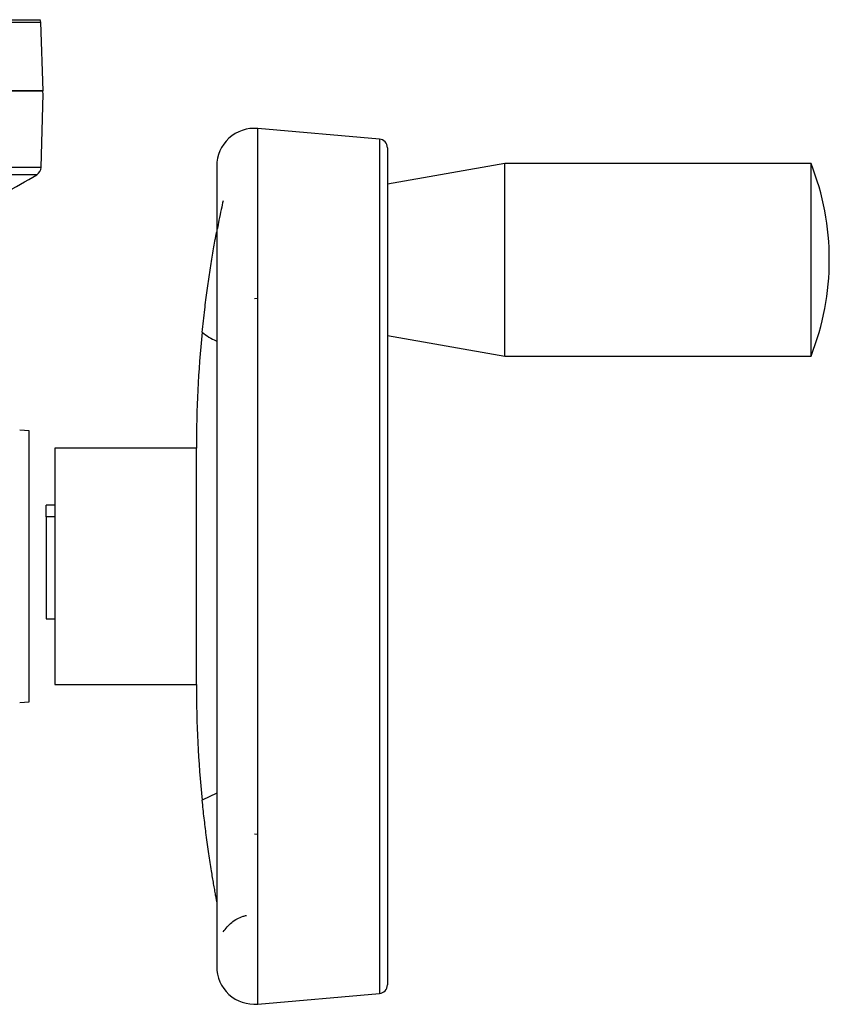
# Model space of a CAD drawing. Header units: millimetres. Extents: x 331 to 1582, y 149 to 1302.
# Tile 37 of 38: x 1490 to 1582, y 789 to 901. Entities that reach past the tile are written whole.
import ezdxf

# ---------------------------------------------------------------- set-up
doc = ezdxf.new("R2010")
doc.units = ezdxf.units.MM

msp = doc.modelspace()

# ---------------------------------------------------------------- linework, layer by layer
at = {"color": 8, "linetype": 'Continuous', "lineweight": 25}
for p, q in [((1312.76, 900.83), (1492.21, 900.83)), ((1312.86, 901.11), (1492.12, 901.11)), ((1516.99, 788.69), (1516.99, 888.69)), ((1530.89, 887.47), (1530.89, 789.91)), ((1492.24, 884.24), (1321.01, 884.24)), ((1491.75, 883.41), (1323.18, 883.41)), ((1512.3, 812.8), (1510.65, 811.97))]:
    msp.add_line(p, q, dxfattribs=at)
at = {"color": 7, "linetype": 'Continuous', "lineweight": 25}
for p, q in [((1492.49, 892.99), (1492.21, 900.83)), ((1492.24, 884.24), (1492.46, 892.66)), ((1530.89, 887.47), (1516.99, 888.69)), ((1512.3, 884.39), (1512.3, 792.99)), ((1545.21, 884.69), (1531.8, 882.33)), ((1580.21, 884.69), (1545.21, 884.69)), ((1545.21, 862.69), (1545.21, 884.69)), ((1580.21, 862.69), (1580.21, 884.69)), ((1516.61, 869.27), (1516.99, 869.32)), ((1531.8, 865.05), (1545.21, 862.69)), ((1545.21, 862.69), (1580.21, 862.69)), ((1490.88, 854.16), (1489.79, 854.25)), ((1490.88, 823.22), (1490.88, 854.16)), ((1509.99, 852.19), (1493.8, 852.19)), ((1493.8, 852.19), (1493.8, 825.19)), ((1509.99, 825.19), (1509.99, 852.19)), ((1493.8, 845.69), (1492.8, 845.69)), ((1492.8, 844.35), (1492.8, 845.69)), ((1493.8, 844.35), (1492.8, 844.35)), ((1492.8, 844.35), (1492.8, 832.69)), ((1492.8, 832.69), (1493.8, 832.69)), ((1493.8, 825.19), (1509.99, 825.19)), ((1489.79, 823.13), (1490.88, 823.22)), ((1516.99, 808.06), (1516.61, 808.11)), ((1516.99, 788.69), (1530.89, 789.91))]:
    msp.add_line(p, q, dxfattribs=at)
for centre, radius, start, end in [((1491.71, 900.82), 0.5, 2, 35.7748), ((1491.46, 892.69), 1, 358.5, 17.4823), ((1516.61, 884.39), 4.31, 85, 180), ((1530.8, 886.48), 1, 0, 85), ((1491.24, 884.27), 1, 300.7698, 358.5), ((1552.3, 873.69), 30, 338.4898, 21.5102), ((1420.13, 1003.7), 140, 297.2285, 300.7698), ((1642.85, 852.19), 132.87, 174.2888, 180), ((1642.85, 825.19), 132.87, 180, 185.7112), ((1516.61, 792.99), 4.31, 180, 275), ((1530.8, 790.9), 1, 275, 0)]:
    msp.add_arc(centre, radius, start, end, dxfattribs=at)
for points, knots in [([(1492.42, 892.99), (1492.35, 892.99), (1492.2, 892.99), (1491.02, 892.99), (1489.06, 892.99), (1486.22, 892.99), (1482.48, 892.99), (1477.87, 892.99), (1472.42, 892.99), (1466.19, 892.99), (1459.28, 892.99), (1451.81, 892.99), (1443.9, 892.99), (1435.7, 892.99), (1427.34, 892.99), (1419, 892.99), (1410.72, 892.99), (1402.49, 892.99), (1394.26, 892.99), (1385.97, 892.99), (1377.64, 892.99), (1369.28, 892.99), (1361.07, 892.99), (1353.17, 892.99), (1345.69, 892.99), (1338.79, 892.99), (1332.56, 892.99), (1327.11, 892.99), (1322.49, 892.99), (1318.76, 892.99), (1315.93, 892.99), (1313.92, 892.99), (1313.26, 892.99), (1312.94, 892.99)], [0, 0, 0, 0, 0.029501, 0.059996, 0.091396, 0.123593, 0.156458, 0.189841, 0.22358, 0.257499, 0.291418, 0.325157, 0.358541, 0.391405, 0.423602, 0.455003, 0.485002, 0.514999, 0.544997, 0.574994, 0.606395, 0.638592, 0.671457, 0.70484, 0.738579, 0.772498, 0.806417, 0.840156, 0.873539, 0.906404, 0.938601, 0.970002, 1, 1, 1, 1]), ([(1313.36, 892.99), (1313.62, 892.99), (1314.25, 892.99), (1316.25, 892.99), (1319.2, 892.99), (1322.99, 892.99), (1327.54, 892.99), (1332.81, 892.99), (1338.75, 892.99), (1345.3, 892.99), (1352.41, 892.99), (1359.99, 892.99), (1367.99, 892.99), (1376.32, 892.99), (1384.9, 892.99), (1393.65, 892.99), (1402.49, 892.99), (1411.32, 892.99), (1420.07, 892.99), (1428.66, 892.99), (1436.99, 892.99), (1444.98, 892.99), (1452.57, 892.99), (1459.68, 892.99), (1466.23, 892.99), (1472.17, 892.99), (1477.44, 892.99), (1481.99, 892.99), (1485.77, 892.99), (1488.75, 892.99), (1490.89, 892.99), (1492.24, 892.99), (1492.4, 892.99), (1492.49, 892.99)], [0, 0, 0, 0, 0.021509, 0.054125, 0.086742, 0.119358, 0.151975, 0.184591, 0.217207, 0.249824, 0.28244, 0.315056, 0.347673, 0.380289, 0.412905, 0.445522, 0.478138, 0.510755, 0.543371, 0.575987, 0.608604, 0.64122, 0.673836, 0.706453, 0.739069, 0.771685, 0.804302, 0.836918, 0.869535, 0.902151, 0.934767, 0.967384, 1, 1, 1, 1]), ([(1531.8, 886.48), (1531.8, 886.41), (1531.8, 886.27), (1531.8, 885.12), (1531.8, 883.39), (1531.8, 881.19), (1531.8, 878.74), (1531.8, 875.85), (1531.8, 872.54), (1531.8, 868.88), (1531.8, 864.91), (1531.8, 860.71), (1531.8, 855.9), (1531.8, 850.49), (1531.8, 844.58), (1531.8, 838.69), (1531.8, 832.8), (1531.8, 826.89), (1531.8, 821.48), (1531.8, 816.67), (1531.8, 812.47), (1531.8, 808.51), (1531.8, 804.84), (1531.8, 801.53), (1531.8, 798.64), (1531.8, 796.19), (1531.8, 793.99), (1531.8, 792.26), (1531.8, 791.11), (1531.8, 790.97), (1531.8, 790.9)], [0, 0, 0, 0, 0.038814, 0.078832, 0.119976, 0.152138, 0.184303, 0.21715, 0.25, 0.282846, 0.315697, 0.347859, 0.380024, 0.421165, 0.461184, 0.5, 0.538813, 0.578832, 0.619976, 0.652138, 0.684303, 0.71715, 0.75, 0.782846, 0.815697, 0.847859, 0.880024, 0.921165, 0.961184, 1, 1, 1, 1]), ([(1513.03, 880.44), (1512.96, 880.13), (1512.82, 879.49), (1512.57, 878.29), (1512.43, 877.54), (1512.36, 877.2)], [0, 0, 0, 0, 0.354623, 0.710337, 1, 1, 1, 1]), ([(1510.65, 865.41), (1510.69, 865.85), (1510.78, 866.72), (1510.92, 867.95), (1511.07, 869.11), (1511.21, 870.18), (1511.36, 871.24), (1511.51, 872.27), (1511.67, 873.27), (1511.83, 874.24), (1511.99, 875.17), (1512.12, 875.9), (1512.22, 876.43), (1512.27, 876.73), (1512.3, 876.85), (1512.3, 876.87)], [0, 0, 0, 0, 0.094694, 0.190657, 0.273827, 0.357603, 0.443041, 0.528958, 0.617484, 0.706457, 0.796981, 0.888175, 0.938413, 0.989027, 1, 1, 1, 1]), ([(1512.34, 800.3), (1512.34, 800.3), (1512.32, 800.39), (1512.27, 800.67), (1512.18, 801.16), (1512.07, 801.76), (1511.95, 802.44), (1511.83, 803.16), (1511.69, 803.97), (1511.55, 804.87), (1511.4, 805.87), (1511.25, 806.92), (1511.11, 807.95), (1510.98, 808.96), (1510.87, 809.94), (1510.75, 810.94), (1510.68, 811.63), (1510.65, 811.97)], [0, 0, 0, 0, 0.000094, 0.057694, 0.116664, 0.183462, 0.250712, 0.318976, 0.387481, 0.468432, 0.549754, 0.632333, 0.715404, 0.785383, 0.855769, 0.927594, 1, 1, 1, 1]), ([(1513.03, 796.94), (1513.33, 797.33), (1513.95, 798.1), (1514.96, 798.64), (1515.57, 798.79), (1515.69, 798.83)], [0, 0, 0, 0, 0.44097, 0.882438, 1, 1, 1, 1])]:
    msp.add_open_spline(points, degree=3, knots=knots, dxfattribs=at)
at = {"color": 8, "linetype": 'Continuous', "lineweight": 25}
msp.add_open_spline([(1510.65, 865.41), (1511.15, 865.04), (1511.68, 864.66), (1512.28, 864.42), (1512.3, 864.41)], degree=3, knots=[0, 0, 0, 0, 0.962902, 1, 1, 1, 1], dxfattribs=at)

doc.saveas('drawing.dxf')
